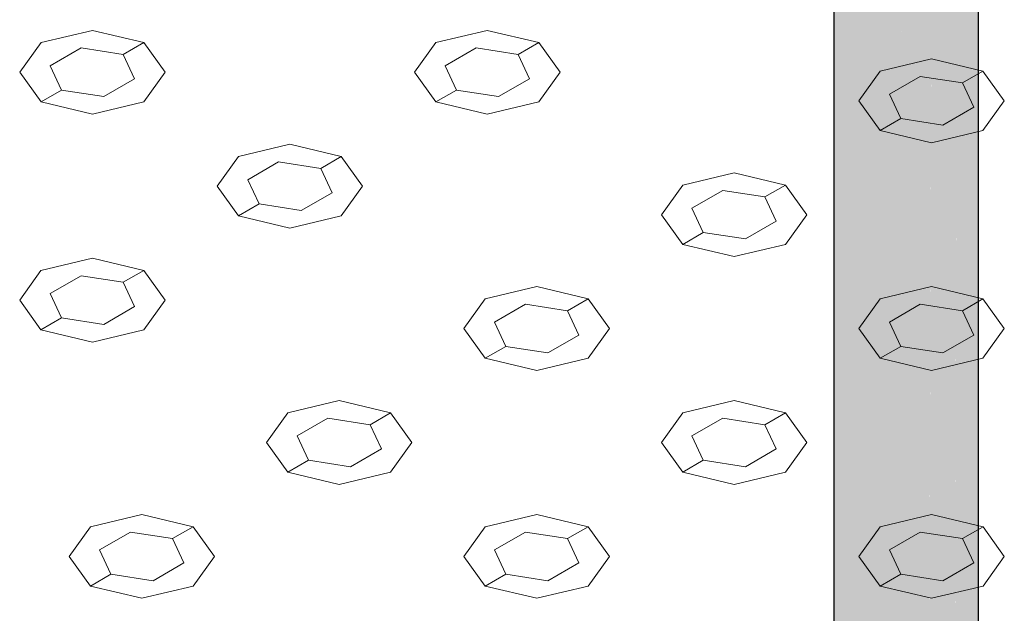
# Model space of a CAD drawing. Header units: millimetres. Extents: x 2 to 902, y -447 to 199.
# Tile 103 of 256: x 49.585 to 50.414, y 42.149 to 42.649. Entities that reach past the tile are written whole.
import ezdxf

# ---------------------------------------------------------------- set-up
doc = ezdxf.new("R2010")
doc.units = ezdxf.units.MM
doc.header["$MEASUREMENT"] = 0
doc.layers.add('AL-Condutos', color=3, linetype='Continuous', lineweight=25)
doc.layers.add('IFC-Elemento construtivo genérico-Contorno', color=253, linetype='Continuous', lineweight=5)

msp = doc.modelspace()

# ---------------------------------------------------------------- hatches: boundary and pattern name
at = {"layer": 'AL-Condutos', "linetype": 'Continuous'}
for points in [[(50.39213, 35.04874), (50.39213, 35.04903), (50.39213, 35.05982), (50.39213, 35.06274), (50.39213, 35.08342), (50.39213, 42.79274), (50.38816, 35.08518), (50.38815, 35.06151), (50.3892, 35.05813), (50.38815, 35.06151), (50.38815, 35.05752), (50.38814, 35.04943), (50.39199, 35.04905), (50.38814, 35.04943), (50.38813, 35.03421), (50.39213, 35.04874), (50.39203, 35.04904)], [(50.27071, 35.08446), (50.27073, 35.08382), (50.27182, 35.03773), (50.27182, 35.0843), (50.27182, 35.0853), (50.2715, 35.08506), (50.27182, 35.0853), (50.27182, 35.08737), (50.27065, 35.08709), (50.27182, 35.08737), (50.27182, 35.09329), (50.27182, 35.09633), (50.27182, 42.78173), (50.27051, 35.0945), (50.27051, 35.09319), (50.2705, 35.08706)], [(50.38813, 35.04943), (50.38813, 35.08519), (50.38813, 42.77821), (50.37439, 35.09127), (50.37432, 35.0508), (50.37427, 35.02188), (50.38813, 35.03421)], [(50.27189, 35.08433), (50.27182, 35.03773), (50.28338, 35.02463), (50.28338, 35.08942), (50.28338, 35.09013), (50.27962, 35.09117), (50.27586, 35.08834), (50.27551, 35.08807), (50.27586, 35.08834), (50.27962, 35.09117), (50.28338, 35.09013), (50.28338, 35.094), (50.28338, 35.09417), (50.28338, 35.11245), (50.28338, 35.094), (50.28338, 35.02463), (50.28356, 35.09413), (50.28356, 35.1127), (50.28338, 42.76863), (50.27191, 35.09646), (50.2719, 35.09329), (50.27285, 35.08762), (50.27308, 35.08624), (50.27285, 35.08762), (50.2719, 35.09329), (50.27189, 35.08739), (50.27271, 35.08597), (50.27329, 35.08496), (50.27271, 35.08597), (50.27222, 35.0856), (50.27241, 35.08456), (50.27222, 35.0856), (50.27271, 35.08597), (50.27189, 35.08739), (50.27189, 35.08535)], [(50.35303, 35.05291), (50.35292, 35.01388), (50.37427, 35.02188), (50.37427, 35.0508), (50.37427, 35.09133), (50.37427, 42.76588), (50.35316, 35.10067)], [(50.2705, 35.05242), (50.27181, 42.75709), (50.2705, 42.75808)], [(50.27182, 35.03773), (50.28335, 42.74843), (50.27182, 42.75709)], [(50.28338, 42.75066), (50.28356, 35.09413), (50.30314, 42.74311), (50.30314, 42.74594), (50.30045, 42.74658), (50.28932, 42.74924), (50.28338, 42.75188)], [(50.30318, 35.01539), (50.30343, 35.09493), (50.30343, 35.0957), (50.30343, 35.0983), (50.30343, 35.10909), (50.30343, 35.1404), (50.30318, 35.14005), (50.30318, 35.1089), (50.30318, 35.09819), (50.30318, 35.14005), (50.30343, 35.1404), (50.30318, 42.75939), (50.2836, 35.11276), (50.28356, 35.09418), (50.29632, 35.09516), (50.30318, 35.09568), (50.29632, 35.09516), (50.28356, 35.09418), (50.29503, 35.09458), (50.30318, 35.09487), (50.29503, 35.09458), (50.28688, 35.09097), (50.29503, 35.09458), (50.28363, 35.09418), (50.28356, 35.09418), (50.28357, 35.09414), (50.2845, 35.0904), (50.28461, 35.08997), (50.2845, 35.0904), (50.28356, 35.09413), (50.28355, 35.09017), (50.28371, 35.08957)], [(50.30364, 35.09498), (50.32777, 35.01158), (50.32805, 35.09757), (50.32792, 35.11184), (50.32777, 35.12741), (50.32792, 35.11184), (50.32805, 35.09757), (50.32805, 35.11179), (50.32805, 35.12762), (50.32805, 35.17471), (50.32777, 35.17433), (50.32805, 35.17471), (50.32777, 42.75558), (50.30357, 35.1406), (50.30352, 35.12265), (50.30347, 35.10912), (50.3148, 35.11765), (50.30347, 35.10912), (50.32777, 35.10908), (50.32777, 35.11191), (50.32777, 35.09755), (50.32777, 35.10075), (50.30814, 35.09606), (50.32777, 35.10075), (50.32777, 35.10908), (50.30347, 35.10912), (50.30344, 35.09831), (50.30343, 35.0957)], [(50.32791, 35.0554), (50.32777, 35.01158), (50.35292, 35.01388), (50.35292, 35.05292), (50.35292, 35.09947), (50.35292, 35.10078), (50.35104, 35.10161), (50.35292, 35.10078), (50.35292, 35.14634), (50.35292, 35.20938), (50.35292, 42.75788), (50.3283, 35.17507), (50.32815, 35.12769), (50.3281, 35.11177), (50.3283, 35.17507), (50.32777, 42.75558), (50.32805, 35.17471), (50.32805, 35.11179), (50.32805, 35.09757)], [(50.35292, 35.01388), (50.35316, 35.10067), (50.35292, 42.75788), (50.35292, 35.10078)], [(50.37427, 35.02188), (50.3881, 42.7561), (50.37427, 42.74998)], [(50.38986, 42.75688), (50.38813, 42.75612), (50.38813, 42.75559), (50.38813, 35.03421), (50.39211, 42.75788), (50.39211, 42.75858)], [(50.30318, 42.74491), (50.30343, 35.0957), (50.32772, 42.74006), (50.32773, 42.74304), (50.32353, 42.74336), (50.30941, 42.74444), (50.30318, 42.74593)], [(50.35286, 42.74113), (50.35288, 42.74452), (50.3421, 42.74195), (50.35252, 42.74444), (50.33097, 42.7428), (50.32777, 42.74304), (50.32777, 42.74255), (50.32777, 42.73852), (50.3283, 35.17507)], [(50.37261, 42.74924), (50.35292, 42.74453), (50.35292, 42.74052), (50.35316, 35.10067), (50.37422, 42.74963), (50.37423, 42.74996)]]:
    msp.add_hatch(color=91, dxfattribs=at).paths.add_polyline_path(points)

# ---------------------------------------------------------------- linework, layer by layer
at = {"layer": 'AL-Condutos'}
for p, q in [((50.39213, 35.08342), (50.39213, 42.79274)), ((50.2705, 42.75808), (50.2705, 35.05242))]:
    msp.add_line(p, q, dxfattribs=at)
at = {"layer": 'IFC-Elemento construtivo genérico-Contorno', "color": 7, "lineweight": 5}
for p, q in [((49.60276, 42.62952), (49.64606, 42.63987)), ((49.60276, 42.62952), (49.64606, 42.63987)), ((49.64606, 42.63987), (49.68936, 42.62952)), ((49.64606, 42.63987), (49.68936, 42.62952)), ((49.93531, 42.62952), (49.9786, 42.63987)), ((49.93531, 42.62952), (49.9786, 42.63987)), ((49.9786, 42.63987), (50.02191, 42.62952)), ((49.9786, 42.63987), (50.02191, 42.62952)), ((49.60276, 42.62952), (49.58481, 42.60451)), ((49.60276, 42.62952), (49.58481, 42.60451)), ((49.67204, 42.61952), (49.68936, 42.62952)), ((49.67204, 42.61952), (49.68936, 42.62952)), ((49.68936, 42.62952), (49.70729, 42.60452)), ((49.68936, 42.62952), (49.70729, 42.60452)), ((49.93531, 42.62952), (49.91737, 42.60452)), ((49.93531, 42.62952), (49.91737, 42.60452)), ((50.00459, 42.61952), (50.02191, 42.62952)), ((50.00459, 42.61952), (50.02191, 42.62952)), ((50.02191, 42.62952), (50.03984, 42.60452)), ((50.02191, 42.62952), (50.03984, 42.60452)), ((49.61057, 42.61001), (49.63655, 42.62501)), ((49.61057, 42.61001), (49.63655, 42.62501)), ((49.63655, 42.62501), (49.67204, 42.61952)), ((49.63655, 42.62501), (49.67204, 42.61952)), ((49.67204, 42.61952), (49.68155, 42.59903)), ((49.67204, 42.61952), (49.68155, 42.59903)), ((49.94312, 42.61001), (49.9691, 42.62501)), ((49.94312, 42.61001), (49.9691, 42.62501)), ((49.9691, 42.62501), (50.00459, 42.61952)), ((49.9691, 42.62501), (50.00459, 42.61952)), ((50.00459, 42.61952), (50.0141, 42.59903)), ((50.00459, 42.61952), (50.0141, 42.59903)), ((50.30942, 42.60551), (50.35274, 42.61588)), ((50.30942, 42.60551), (50.35274, 42.61588)), ((50.35274, 42.61588), (50.39603, 42.60551)), ((50.35274, 42.61588), (50.39603, 42.60551)), ((49.58481, 42.60451), (49.60276, 42.57952)), ((49.58481, 42.60451), (49.60276, 42.57952)), ((49.61057, 42.61001), (49.62008, 42.58952)), ((49.61057, 42.61001), (49.62008, 42.58952)), ((49.70729, 42.60452), (49.68936, 42.57952)), ((49.70729, 42.60452), (49.68936, 42.57952)), ((49.91737, 42.60452), (49.93531, 42.57952)), ((49.91737, 42.60452), (49.93531, 42.57952)), ((49.94312, 42.61001), (49.95263, 42.58952)), ((49.94312, 42.61001), (49.95263, 42.58952)), ((50.03984, 42.60452), (50.02191, 42.57952)), ((50.03984, 42.60452), (50.02191, 42.57952)), ((50.30942, 42.60551), (50.29149, 42.58052)), ((50.30942, 42.60551), (50.29149, 42.58052)), ((50.37871, 42.59551), (50.39603, 42.60551)), ((50.37871, 42.59551), (50.39603, 42.60551)), ((50.39603, 42.60551), (50.41398, 42.58052)), ((50.39603, 42.60551), (50.41398, 42.58052)), ((49.65557, 42.58403), (49.68155, 42.59903)), ((49.65557, 42.58403), (49.68155, 42.59903)), ((49.98812, 42.58403), (50.0141, 42.59903)), ((49.98812, 42.58403), (50.0141, 42.59903)), ((50.31723, 42.586), (50.34321, 42.601)), ((50.31723, 42.586), (50.34321, 42.601)), ((50.34321, 42.601), (50.37871, 42.59551)), ((50.34321, 42.601), (50.37871, 42.59551)), ((50.37871, 42.59551), (50.38822, 42.57502)), ((50.37871, 42.59551), (50.38822, 42.57502)), ((49.60276, 42.57952), (49.62008, 42.58952)), ((49.60276, 42.57952), (49.62008, 42.58952)), ((49.62008, 42.58952), (49.65557, 42.58403)), ((49.62008, 42.58952), (49.65557, 42.58403)), ((49.93531, 42.57952), (49.95263, 42.58952)), ((49.93531, 42.57952), (49.95263, 42.58952)), ((49.95263, 42.58952), (49.98812, 42.58403)), ((49.95263, 42.58952), (49.98812, 42.58403)), ((50.31723, 42.586), (50.32674, 42.56551)), ((50.31723, 42.586), (50.32674, 42.56551)), ((49.60276, 42.57952), (49.64605, 42.56916)), ((49.60276, 42.57952), (49.64605, 42.56916)), ((49.64605, 42.56916), (49.68936, 42.57952)), ((49.64605, 42.56916), (49.68936, 42.57952)), ((49.93531, 42.57952), (49.97861, 42.56916)), ((49.93531, 42.57952), (49.97861, 42.56916)), ((49.97861, 42.56916), (50.02191, 42.57952)), ((49.97861, 42.56916), (50.02191, 42.57952)), ((50.29149, 42.58052), (50.30942, 42.55551)), ((50.29149, 42.58052), (50.30942, 42.55551)), ((50.41398, 42.58052), (50.39603, 42.55551)), ((50.41398, 42.58052), (50.39603, 42.55551)), ((50.36223, 42.56002), (50.38822, 42.57502)), ((50.36223, 42.56002), (50.38822, 42.57502)), ((50.30942, 42.55551), (50.32674, 42.56551)), ((50.30942, 42.55551), (50.32674, 42.56551)), ((50.32674, 42.56551), (50.36223, 42.56002)), ((50.32674, 42.56551), (50.36223, 42.56002)), ((50.30942, 42.55551), (50.35273, 42.54516)), ((50.30942, 42.55551), (50.35273, 42.54516)), ((50.35273, 42.54516), (50.39603, 42.55551)), ((50.35273, 42.54516), (50.39603, 42.55551)), ((49.76904, 42.53352), (49.81233, 42.54388)), ((49.76904, 42.53352), (49.81233, 42.54388)), ((49.81233, 42.54388), (49.85564, 42.53352)), ((49.81233, 42.54388), (49.85564, 42.53352)), ((49.76904, 42.53352), (49.75109, 42.50851)), ((49.76904, 42.53352), (49.75109, 42.50851)), ((49.77685, 42.51401), (49.80283, 42.52901)), ((49.77685, 42.51401), (49.80283, 42.52901)), ((49.80283, 42.52901), (49.83832, 42.52352)), ((49.80283, 42.52901), (49.83832, 42.52352)), ((49.83832, 42.52352), (49.85564, 42.53352)), ((49.83832, 42.52352), (49.85564, 42.53352)), ((49.85564, 42.53352), (49.87357, 42.50852)), ((49.85564, 42.53352), (49.87357, 42.50852)), ((49.83832, 42.52352), (49.84783, 42.50303)), ((49.83832, 42.52352), (49.84783, 42.50303)), ((50.14315, 42.50952), (50.18645, 42.51987)), ((50.14315, 42.50952), (50.18645, 42.51987)), ((50.18645, 42.51987), (50.22976, 42.50952)), ((50.18645, 42.51987), (50.22976, 42.50952)), ((49.77685, 42.51401), (49.78636, 42.49352)), ((49.77685, 42.51401), (49.78636, 42.49352)), ((49.75109, 42.50851), (49.76904, 42.48352)), ((49.75109, 42.50851), (49.76904, 42.48352)), ((49.82185, 42.48803), (49.84783, 42.50303)), ((49.82185, 42.48803), (49.84783, 42.50303)), ((49.87357, 42.50852), (49.85564, 42.48352)), ((49.87357, 42.50852), (49.85564, 42.48352)), ((50.14315, 42.50952), (50.12522, 42.48452)), ((50.14315, 42.50952), (50.12522, 42.48452)), ((50.15096, 42.49001), (50.17694, 42.50501)), ((50.15096, 42.49001), (50.17694, 42.50501)), ((50.17694, 42.50501), (50.21244, 42.49952)), ((50.17694, 42.50501), (50.21244, 42.49952)), ((50.21244, 42.49952), (50.22976, 42.50952)), ((50.21244, 42.49952), (50.22976, 42.50952)), ((50.22976, 42.50952), (50.24769, 42.48452)), ((50.22976, 42.50952), (50.24769, 42.48452)), ((50.21244, 42.49952), (50.22195, 42.47903)), ((50.21244, 42.49952), (50.22195, 42.47903)), ((49.76904, 42.48352), (49.78636, 42.49352)), ((49.76904, 42.48352), (49.78636, 42.49352)), ((49.78636, 42.49352), (49.82185, 42.48803)), ((49.78636, 42.49352), (49.82185, 42.48803)), ((50.15096, 42.49001), (50.16047, 42.46952)), ((50.15096, 42.49001), (50.16047, 42.46952)), ((49.76904, 42.48352), (49.81233, 42.47316)), ((49.76904, 42.48352), (49.81233, 42.47316)), ((49.81233, 42.47316), (49.85564, 42.48352)), ((49.81233, 42.47316), (49.85564, 42.48352)), ((50.12522, 42.48452), (50.14315, 42.45952)), ((50.12522, 42.48452), (50.14315, 42.45952)), ((50.19596, 42.46403), (50.22195, 42.47903)), ((50.19596, 42.46403), (50.22195, 42.47903)), ((50.24769, 42.48452), (50.22976, 42.45952)), ((50.24769, 42.48452), (50.22976, 42.45952)), ((50.14315, 42.45952), (50.16047, 42.46952)), ((50.14315, 42.45952), (50.16047, 42.46952)), ((50.16047, 42.46952), (50.19596, 42.46403)), ((50.16047, 42.46952), (50.19596, 42.46403)), ((50.14315, 42.45952), (50.18646, 42.44916)), ((50.14315, 42.45952), (50.18646, 42.44916)), ((50.18646, 42.44916), (50.22976, 42.45952)), ((50.18646, 42.44916), (50.22976, 42.45952)), ((49.60275, 42.43752), (49.64605, 42.44787)), ((49.60275, 42.43752), (49.64605, 42.44787)), ((49.64605, 42.44787), (49.68935, 42.43752)), ((49.64605, 42.44787), (49.68935, 42.43752)), ((49.60275, 42.43752), (49.58482, 42.41252)), ((49.60275, 42.43752), (49.58482, 42.41252)), ((49.67203, 42.42752), (49.68935, 42.43752)), ((49.67203, 42.42752), (49.68935, 42.43752)), ((49.68935, 42.43752), (49.70729, 42.41251)), ((49.68935, 42.43752), (49.70729, 42.41251)), ((49.61056, 42.41801), (49.63654, 42.43301)), ((49.61056, 42.41801), (49.63654, 42.43301)), ((49.63654, 42.43301), (49.67203, 42.42752)), ((49.63654, 42.43301), (49.67203, 42.42752)), ((49.67203, 42.42752), (49.68154, 42.40702)), ((49.67203, 42.42752), (49.68154, 42.40702)), ((49.97688, 42.41352), (50.02018, 42.42388)), ((49.97688, 42.41352), (50.02018, 42.42388)), ((50.02018, 42.42388), (50.06349, 42.41352)), ((50.02018, 42.42388), (50.06349, 42.41352)), ((50.30943, 42.41352), (50.35273, 42.42387)), ((50.30943, 42.41352), (50.35273, 42.42387)), ((50.35273, 42.42387), (50.39603, 42.41352)), ((50.35273, 42.42387), (50.39603, 42.41352)), ((49.58482, 42.41252), (49.60275, 42.38752)), ((49.58482, 42.41252), (49.60275, 42.38752)), ((49.61056, 42.41801), (49.62007, 42.39752)), ((49.61056, 42.41801), (49.62007, 42.39752)), ((49.70729, 42.41251), (49.68935, 42.38752)), ((49.70729, 42.41251), (49.68935, 42.38752)), ((49.97688, 42.41352), (49.95893, 42.38851)), ((49.97688, 42.41352), (49.95893, 42.38851)), ((50.04617, 42.40352), (50.06349, 42.41352)), ((50.04617, 42.40352), (50.06349, 42.41352)), ((50.06349, 42.41352), (50.08142, 42.38852)), ((50.06349, 42.41352), (50.08142, 42.38852)), ((50.30943, 42.41352), (50.2915, 42.38852)), ((50.30943, 42.41352), (50.2915, 42.38852)), ((50.37871, 42.40352), (50.39603, 42.41352)), ((50.37871, 42.40352), (50.39603, 42.41352)), ((50.39603, 42.41352), (50.41396, 42.38852)), ((50.39603, 42.41352), (50.41396, 42.38852)), ((49.65556, 42.39202), (49.68154, 42.40702)), ((49.65556, 42.39202), (49.68154, 42.40702)), ((49.98469, 42.39401), (50.01067, 42.40901)), ((49.98469, 42.39401), (50.01067, 42.40901)), ((50.01067, 42.40901), (50.04617, 42.40352)), ((50.01067, 42.40901), (50.04617, 42.40352)), ((50.04617, 42.40352), (50.05568, 42.38303)), ((50.04617, 42.40352), (50.05568, 42.38303)), ((50.31724, 42.39401), (50.34322, 42.40901)), ((50.31724, 42.39401), (50.34322, 42.40901)), ((50.34322, 42.40901), (50.37871, 42.40352)), ((50.34322, 42.40901), (50.37871, 42.40352)), ((50.37871, 42.40352), (50.38822, 42.38303)), ((50.37871, 42.40352), (50.38822, 42.38303)), ((49.60275, 42.38752), (49.62007, 42.39752)), ((49.60275, 42.38752), (49.62007, 42.39752)), ((49.62007, 42.39752), (49.65556, 42.39202)), ((49.62007, 42.39752), (49.65556, 42.39202)), ((49.60275, 42.38752), (49.64606, 42.37716)), ((49.60275, 42.38752), (49.64606, 42.37716)), ((49.64606, 42.37716), (49.68935, 42.38752)), ((49.64606, 42.37716), (49.68935, 42.38752)), ((49.95893, 42.38851), (49.97688, 42.36352)), ((49.95893, 42.38851), (49.97688, 42.36352)), ((49.98469, 42.39401), (49.9942, 42.37352)), ((49.98469, 42.39401), (49.9942, 42.37352)), ((50.08142, 42.38852), (50.06349, 42.36352)), ((50.08142, 42.38852), (50.06349, 42.36352)), ((50.2915, 42.38852), (50.30943, 42.36352)), ((50.2915, 42.38852), (50.30943, 42.36352)), ((50.31724, 42.39401), (50.32675, 42.37352)), ((50.31724, 42.39401), (50.32675, 42.37352)), ((50.41396, 42.38852), (50.39603, 42.36352)), ((50.41396, 42.38852), (50.39603, 42.36352)), ((50.02969, 42.36803), (50.05568, 42.38303)), ((50.02969, 42.36803), (50.05568, 42.38303)), ((50.36224, 42.36803), (50.38822, 42.38303)), ((50.36224, 42.36803), (50.38822, 42.38303)), ((49.97688, 42.36352), (49.9942, 42.37352)), ((49.97688, 42.36352), (49.9942, 42.37352)), ((49.9942, 42.37352), (50.02969, 42.36803)), ((49.9942, 42.37352), (50.02969, 42.36803)), ((50.30943, 42.36352), (50.32675, 42.37352)), ((50.30943, 42.36352), (50.32675, 42.37352)), ((50.32675, 42.37352), (50.36224, 42.36803)), ((50.32675, 42.37352), (50.36224, 42.36803)), ((49.97688, 42.36352), (50.02017, 42.35316)), ((49.97688, 42.36352), (50.02017, 42.35316)), ((50.02017, 42.35316), (50.06349, 42.36352)), ((50.02017, 42.35316), (50.06349, 42.36352)), ((50.30943, 42.36352), (50.35273, 42.35316)), ((50.30943, 42.36352), (50.35273, 42.35316)), ((50.35273, 42.35316), (50.39603, 42.36352)), ((50.35273, 42.35316), (50.39603, 42.36352)), ((49.8106, 42.31752), (49.85389, 42.32787)), ((49.8106, 42.31752), (49.85389, 42.32787)), ((49.85389, 42.32787), (49.8972, 42.31752)), ((49.85389, 42.32787), (49.8972, 42.31752)), ((50.14316, 42.31752), (50.18646, 42.32787)), ((50.14316, 42.31752), (50.18646, 42.32787)), ((50.18646, 42.32787), (50.22976, 42.31752)), ((50.18646, 42.32787), (50.22976, 42.31752)), ((49.8106, 42.31752), (49.79266, 42.29252)), ((49.8106, 42.31752), (49.79266, 42.29252)), ((49.81841, 42.29801), (49.84439, 42.31301)), ((49.81841, 42.29801), (49.84439, 42.31301)), ((49.84439, 42.31301), (49.87988, 42.30752)), ((49.84439, 42.31301), (49.87988, 42.30752)), ((49.87988, 42.30752), (49.8972, 42.31752)), ((49.87988, 42.30752), (49.8972, 42.31752)), ((49.8972, 42.31752), (49.91513, 42.29251)), ((49.8972, 42.31752), (49.91513, 42.29251)), ((50.14316, 42.31752), (50.12521, 42.29251)), ((50.14316, 42.31752), (50.12521, 42.29251)), ((50.15097, 42.29801), (50.17695, 42.31301)), ((50.15097, 42.29801), (50.17695, 42.31301)), ((50.17695, 42.31301), (50.21244, 42.30752)), ((50.17695, 42.31301), (50.21244, 42.30752)), ((50.21244, 42.30752), (50.22976, 42.31752)), ((50.21244, 42.30752), (50.22976, 42.31752)), ((50.22976, 42.31752), (50.24769, 42.29252)), ((50.22976, 42.31752), (50.24769, 42.29252)), ((49.87988, 42.30752), (49.88939, 42.28702)), ((49.87988, 42.30752), (49.88939, 42.28702)), ((50.21244, 42.30752), (50.22195, 42.28703)), ((50.21244, 42.30752), (50.22195, 42.28703)), ((49.81841, 42.29801), (49.82792, 42.27752)), ((49.81841, 42.29801), (49.82792, 42.27752)), ((50.15097, 42.29801), (50.16048, 42.27752)), ((50.15097, 42.29801), (50.16048, 42.27752)), ((49.79266, 42.29252), (49.8106, 42.26752)), ((49.79266, 42.29252), (49.8106, 42.26752)), ((49.91513, 42.29251), (49.8972, 42.26752)), ((49.91513, 42.29251), (49.8972, 42.26752)), ((50.12521, 42.29251), (50.14316, 42.26752)), ((50.12521, 42.29251), (50.14316, 42.26752)), ((50.24769, 42.29252), (50.22976, 42.26752)), ((50.24769, 42.29252), (50.22976, 42.26752)), ((49.86341, 42.27202), (49.88939, 42.28702)), ((49.86341, 42.27202), (49.88939, 42.28702)), ((50.19597, 42.27203), (50.22195, 42.28703)), ((50.19597, 42.27203), (50.22195, 42.28703)), ((49.8106, 42.26752), (49.82792, 42.27752)), ((49.8106, 42.26752), (49.82792, 42.27752)), ((49.82792, 42.27752), (49.86341, 42.27202)), ((49.82792, 42.27752), (49.86341, 42.27202)), ((50.14316, 42.26752), (50.16048, 42.27752)), ((50.14316, 42.26752), (50.16048, 42.27752)), ((50.16048, 42.27752), (50.19597, 42.27203)), ((50.16048, 42.27752), (50.19597, 42.27203)), ((49.8106, 42.26752), (49.8539, 42.25716)), ((49.8106, 42.26752), (49.8539, 42.25716)), ((49.8539, 42.25716), (49.8972, 42.26752)), ((49.8539, 42.25716), (49.8972, 42.26752)), ((50.14316, 42.26752), (50.18645, 42.25716)), ((50.14316, 42.26752), (50.18645, 42.25716)), ((50.18645, 42.25716), (50.22976, 42.26752)), ((50.18645, 42.25716), (50.22976, 42.26752)), ((49.64433, 42.22152), (49.68762, 42.23187)), ((49.64433, 42.22152), (49.68762, 42.23187)), ((49.68762, 42.23187), (49.73093, 42.22152)), ((49.68762, 42.23187), (49.73093, 42.22152)), ((49.97687, 42.22151), (50.02017, 42.23187)), ((49.97687, 42.22151), (50.02017, 42.23187)), ((50.02017, 42.23187), (50.06348, 42.22151)), ((50.02017, 42.23187), (50.06348, 42.22151)), ((50.30944, 42.22152), (50.35273, 42.23188)), ((50.30944, 42.22152), (50.35273, 42.23188)), ((50.35273, 42.23188), (50.39604, 42.22152)), ((50.35273, 42.23188), (50.39604, 42.22152)), ((49.64433, 42.22152), (49.62639, 42.19652)), ((49.64433, 42.22152), (49.62639, 42.19652)), ((49.71361, 42.21152), (49.73093, 42.22152)), ((49.71361, 42.21152), (49.73093, 42.22152)), ((49.73093, 42.22152), (49.74886, 42.19652)), ((49.73093, 42.22152), (49.74886, 42.19652)), ((49.97687, 42.22151), (49.95894, 42.19652)), ((49.97687, 42.22151), (49.95894, 42.19652)), ((50.04616, 42.21151), (50.06348, 42.22151)), ((50.04616, 42.21151), (50.06348, 42.22151)), ((50.06348, 42.22151), (50.08141, 42.19651)), ((50.06348, 42.22151), (50.08141, 42.19651)), ((50.30944, 42.22152), (50.29149, 42.19651)), ((50.30944, 42.22152), (50.29149, 42.19651)), ((50.37872, 42.21152), (50.39604, 42.22152)), ((50.37872, 42.21152), (50.39604, 42.22152)), ((50.39604, 42.22152), (50.41397, 42.19652)), ((50.39604, 42.22152), (50.41397, 42.19652)), ((49.65214, 42.20201), (49.67812, 42.21701)), ((49.65214, 42.20201), (49.67812, 42.21701)), ((49.67812, 42.21701), (49.71361, 42.21152)), ((49.67812, 42.21701), (49.71361, 42.21152)), ((49.98468, 42.20201), (50.01067, 42.21701)), ((49.98468, 42.20201), (50.01067, 42.21701)), ((50.01067, 42.21701), (50.04616, 42.21151)), ((50.01067, 42.21701), (50.04616, 42.21151)), ((50.31725, 42.20201), (50.34323, 42.21701)), ((50.31725, 42.20201), (50.34323, 42.21701)), ((50.34323, 42.21701), (50.37872, 42.21152)), ((50.34323, 42.21701), (50.37872, 42.21152)), ((49.71361, 42.21152), (49.72312, 42.19103)), ((49.71361, 42.21152), (49.72312, 42.19103)), ((50.04616, 42.21151), (50.05566, 42.19103)), ((50.04616, 42.21151), (50.05566, 42.19103)), ((50.37872, 42.21152), (50.38823, 42.19103)), ((50.37872, 42.21152), (50.38823, 42.19103)), ((49.62639, 42.19652), (49.64433, 42.17152)), ((49.62639, 42.19652), (49.64433, 42.17152)), ((49.65214, 42.20201), (49.66165, 42.18152)), ((49.65214, 42.20201), (49.66165, 42.18152)), ((49.74886, 42.19652), (49.73093, 42.17152)), ((49.74886, 42.19652), (49.73093, 42.17152)), ((49.95894, 42.19652), (49.97687, 42.17151)), ((49.95894, 42.19652), (49.97687, 42.17151)), ((49.98468, 42.20201), (49.9942, 42.18151)), ((49.98468, 42.20201), (49.9942, 42.18151)), ((50.08141, 42.19651), (50.06348, 42.17151)), ((50.08141, 42.19651), (50.06348, 42.17151)), ((50.29149, 42.19651), (50.30944, 42.17152)), ((50.29149, 42.19651), (50.30944, 42.17152)), ((50.31725, 42.20201), (50.32676, 42.18152)), ((50.31725, 42.20201), (50.32676, 42.18152)), ((50.41397, 42.19652), (50.39604, 42.17152)), ((50.41397, 42.19652), (50.39604, 42.17152)), ((49.69714, 42.17603), (49.72312, 42.19103)), ((49.69714, 42.17603), (49.72312, 42.19103)), ((50.02968, 42.17603), (50.05566, 42.19103)), ((50.02968, 42.17603), (50.05566, 42.19103)), ((50.36225, 42.17603), (50.38823, 42.19103)), ((50.36225, 42.17603), (50.38823, 42.19103)), ((49.64433, 42.17152), (49.66165, 42.18152)), ((49.64433, 42.17152), (49.66165, 42.18152)), ((49.66165, 42.18152), (49.69714, 42.17603)), ((49.66165, 42.18152), (49.69714, 42.17603)), ((49.97687, 42.17151), (49.9942, 42.18151)), ((49.97687, 42.17151), (49.9942, 42.18151)), ((49.9942, 42.18151), (50.02968, 42.17603)), ((49.9942, 42.18151), (50.02968, 42.17603)), ((50.30944, 42.17152), (50.32676, 42.18152)), ((50.30944, 42.17152), (50.32676, 42.18152)), ((50.32676, 42.18152), (50.36225, 42.17603)), ((50.32676, 42.18152), (50.36225, 42.17603)), ((49.64433, 42.17152), (49.68763, 42.16117)), ((49.64433, 42.17152), (49.68763, 42.16117)), ((49.68763, 42.16117), (49.73093, 42.17152)), ((49.68763, 42.16117), (49.73093, 42.17152)), ((49.97687, 42.17151), (50.02018, 42.16116)), ((49.97687, 42.17151), (50.02018, 42.16116)), ((50.02018, 42.16116), (50.06348, 42.17151)), ((50.02018, 42.16116), (50.06348, 42.17151)), ((50.30944, 42.17152), (50.35272, 42.16116)), ((50.30944, 42.17152), (50.35272, 42.16116)), ((50.35272, 42.16116), (50.39604, 42.17152)), ((50.35272, 42.16116), (50.39604, 42.17152))]:
    msp.add_line(p, q, dxfattribs=at)

doc.saveas('drawing.dxf')
